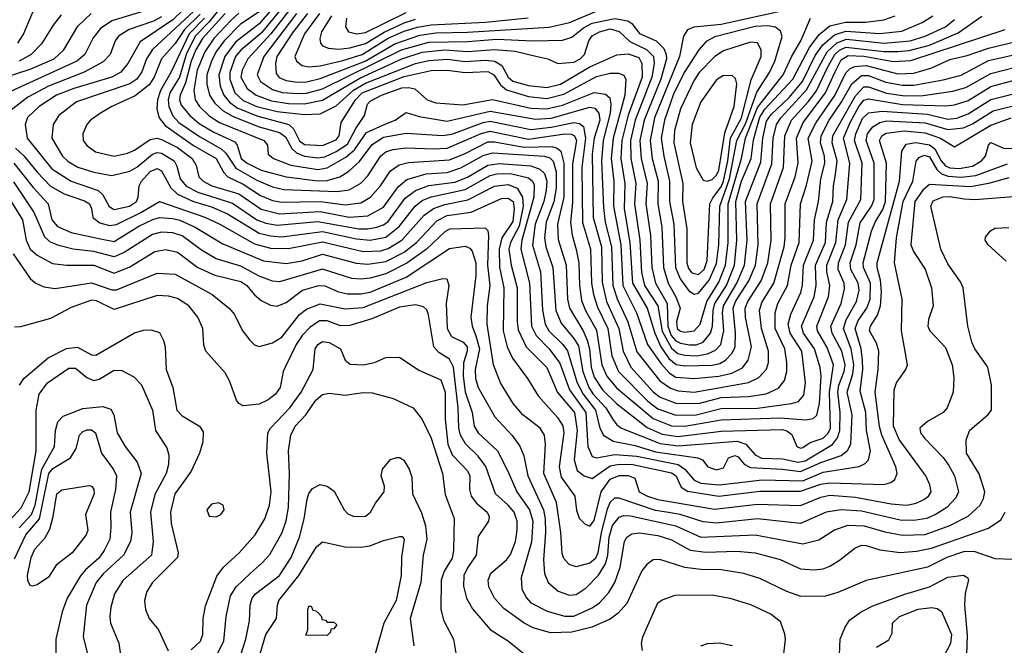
# Model space of a CAD drawing. Extents: x 997026 to 1115308, y 536381 to 619039.
# Tile 200 of 256: x 1036028 to 1040375, y 557927 to 560688. Entities that reach past the tile are written whole.
import ezdxf

# ---------------------------------------------------------------- set-up
doc = ezdxf.new("R2010")
doc.units = 0

msp = doc.modelspace()

# ---------------------------------------------------------------- linework, layer by layer
at = {"layer": '0CON20XD'}
for points in [[(1036795, 560777.6), (1036705, 560687.6), (1036559.7, 560590.3), (1036505.1, 560494.9), (1036475, 560456.5), (1036435, 560434.2), (1036267.1, 560385), (1036190.3, 560355), (1036115, 560305.2), (1036063.4, 560256.6), (1036052.7, 560225), (1036061.1, 560165), (1036170.1, 560030.1), (1036255, 559975.2), (1036374.6, 559934.6), (1036394.7, 559914.7), (1036423, 559863), (1036445, 559849.7), (1036512.9, 559865), (1036543.8, 559885), (1036552, 559905), (1036556.5, 559955), (1036566.7, 559975), (1036605, 560018.7), (1036635, 560031.7), (1036655, 560021.7), (1036695.5, 559945.5), (1036725, 559918.5), (1036795, 559885.4), (1036875, 559861.5), (1036945, 559831.6), (1037085, 559746.4), (1037135, 559733.8), (1037185, 559730.1), (1037365, 559753.4), (1037515, 559721.2), (1037575, 559714.6), (1037645, 559728.3), (1037704.1, 559775), (1037774.1, 559865), (1037805, 559890.2), (1037845, 559906.9), (1037995, 559938.2), (1038105, 560000.1), (1038135, 560007.3), (1038195, 560009.3), (1038275, 559990.7), (1038292.5, 559975), (1038299.4, 559959.4), (1038298.2, 559905), (1038244.8, 559714.8), (1038240, 559675), (1038278.2, 559525), (1038287.7, 559335), (1038307.8, 559295), (1038365, 559235.2), (1038413, 559173), (1038454.9, 559055), (1038527.2, 558955), (1038536.5, 558805), (1038555, 558760.6), (1038575, 558755.2), (1038655, 558769.6), (1038752, 558762), (1038934.8, 558724.8), (1038964.8, 558705), (1039005, 558656.1), (1039035, 558643.2), (1039115, 558635.9)], [(1037195, 560798.2), (1037085, 560670), (1036981, 560589), (1036933.5, 560525), (1036908, 560445), (1036913.8, 560395), (1036929.4, 560355), (1036954, 560324), (1036989, 560299), (1037075, 560263.2), (1037216, 560226), (1037237, 560207), (1037263.5, 560153.5), (1037285, 560137.6), (1037365, 560133.3), (1037425, 560157.1), (1037438.3, 560175), (1037447.4, 560235), (1037511.4, 560335), (1037540.3, 560365), (1037725, 560437.3), (1037844.3, 560464.3), (1037914.9, 560464.9), (1037995, 560454.6), (1038095, 560459.6), (1038120.7, 560445), (1038150.3, 560400.3), (1038177.8, 560377.8), (1038275, 560349.6), (1038355, 560340.6), (1038430.6, 560359.4), (1038575, 560437.2), (1038635, 560452.5), (1038671.7, 560451.7), (1038695, 560442.9), (1038704.7, 560424.7), (1038699.2, 560355), (1038681.9, 560288.1), (1038648.1, 560165), (1038638.9, 560075), (1038651.5, 559975), (1038649.8, 559865), (1038681.6, 559695), (1038691.2, 559515), (1038750.7, 559395), (1038799.5, 559255), (1038860, 559170), (1038895, 559129.5), (1038925, 559109.9), (1039005, 559104.2)], [(1036590.4, 560729.6), (1036435, 560683.3), (1036385, 560648.8), (1036352.1, 560607.9), (1036316.3, 560535), (1036280, 560505), (1035985, 560370)], [(1036104.6, 560765.4), (1036045.2, 560625), (1036018.2, 560585)], [(1036925, 560753), (1036863.1, 560676.9), (1036803.1, 560615), (1036762.8, 560535), (1036733.5, 560435), (1036691.5, 560365), (1036684.4, 560335), (1036687.3, 560305), (1036705, 560263.8), (1036730.8, 560235), (1036821.8, 560171.8), (1036918.1, 560118.1), (1036938.5, 560098.5), (1036982.1, 560032.1), (1037075, 559979.7), (1037145, 559950.4), (1037195, 559938.7), (1037429.8, 559929.8), (1037482.7, 559937.3), (1037533.7, 559966.3), (1037565, 559998.4), (1037622.4, 560087.6), (1037645, 560104.8), (1037675, 560114.8), (1037735, 560123), (1037855, 560117.6), (1037915, 560121.1), (1038065, 560186.2), (1038105, 560195.8), (1038275, 560161.2), (1038435, 560184.4), (1038462.6, 560182.6), (1038477, 560175), (1038486.7, 560155), (1038468.8, 560051.2), (1038469, 559881), (1038459.9, 559795), (1038466.5, 559736.5), (1038484.3, 559674.3), (1038496.5, 559615), (1038499.6, 559515), (1038508.7, 559448.7), (1038525.5, 559405), (1038575, 559317.9), (1038597.8, 559165), (1038619.7, 559115), (1038662.9, 559062.9), (1038825, 558927.6), (1038905, 558895.6), (1038965, 558894.9)], [(1037206.7, 560763.3), (1037095, 560629.1), (1037005, 560553.6), (1036981.7, 560525), (1036956.7, 560455), (1036955.8, 560425), (1036978.2, 560365), (1037015, 560331.4), (1037075, 560304.5), (1037165, 560283.3), (1037285, 560269.2), (1037355, 560273.2), (1037425, 560307.4), (1037502.6, 560377.4), (1037555, 560408.1), (1037775.1, 560494.9), (1037835, 560507.7), (1037916.9, 560513.1), (1037995, 560502.8), (1038085, 560509.8), (1038125.6, 560505.6), (1038156.4, 560486.4), (1038184.3, 560435), (1038205, 560416.9), (1038275, 560397.7), (1038355, 560389), (1038415, 560403.8), (1038545, 560480), (1038665, 560533.5), (1038715, 560537), (1038761, 560521), (1038774.2, 560495), (1038775.8, 560435), (1038713.9, 560266.1), (1038686.1, 560155), (1038681.8, 560075), (1038699.9, 559965), (1038697.2, 559852.8), (1038721.9, 559705), (1038733.1, 559525), (1038797.8, 559415), (1038832, 559305), (1038858.5, 559245), (1038893.4, 559193.4), (1038926.5, 559166.5), (1038965, 559159.9)], [(1035905, 560414.8), (1036075, 560469.9), (1036180, 560515), (1036223.1, 560555), (1036285, 560658.7), (1036344.1, 560715)], [(1036655, 560701), (1036619.2, 560680.8), (1036512.1, 560645), (1036464.9, 560615.2), (1036449.4, 560595), (1036427.6, 560535), (1036397.4, 560502.6), (1036313.3, 560456.7), (1036155.1, 560394.9), (1036065, 560346.8), (1035985, 560284.2)], [(1036211.2, 560708.8), (1036175.5, 560664.5), (1036125, 560582.1), (1036079.1, 560535), (1036026, 560505)], [(1036797.5, 560725), (1036615, 560555.7), (1036588.8, 560515), (1036567.4, 560457.4), (1036545, 560425.2), (1036515, 560405.5), (1036279.1, 560325), (1036201.8, 560265), (1036176.2, 560225), (1036170, 560165), (1036216.9, 560085), (1036242.2, 560062.2), (1036285, 560036.9), (1036355, 560015.2), (1036435, 560001), (1036515, 560020.2), (1036545, 560037), (1036614.9, 560095.1), (1036635, 560101.2), (1036655, 560098.7), (1036710.7, 560065), (1036722.3, 560042.3), (1036736.3, 559985), (1036762.9, 559952.9), (1036815, 559926.5), (1036968.2, 559878.2), (1037075.3, 559805), (1037115, 559789.6), (1037165, 559780.6), (1037345, 559797.1), (1037525, 559765.1), (1037565, 559764.6), (1037605, 559772.6), (1037635, 559782.7), (1037655, 559797.3), (1037730.1, 559899.9), (1037775.3, 559934.7), (1037835, 559955.9), (1037948.5, 559971.5), (1038005, 559993.2), (1038095, 560045.9), (1038146.3, 560053.7), (1038285, 560043.1), (1038325, 560028.9), (1038345, 560009.7), (1038355.6, 559975), (1038352.9, 559935), (1038341.5, 559885), (1038304.2, 559785), (1038292.6, 559692.6), (1038326.9, 559575), (1038335.9, 559405.9), (1038348.1, 559345), (1038364.5, 559314.5), (1038426.7, 559255), (1038447.3, 559227.3), (1038489.2, 559085), (1038515.8, 559035), (1038570.9, 558965), (1038588.9, 558885), (1038604.9, 558854.9), (1038648.2, 558828.2), (1038745, 558808.6), (1038835, 558780.3), (1039022, 558755), (1039042, 558745), (1039066.7, 558715), (1039105, 558701.5), (1039135, 558710), (1039157.5, 558755), (1039184.7, 558765.3), (1039199.6, 558759.6), (1039225.9, 558725.9), (1039255, 558711.5), (1039395, 558704.2), (1039475, 558693.6)], [(1036825, 560712.2), (1036756.3, 560645), (1036715, 560583.2), (1036655, 560515.8), (1036621.4, 560435), (1036599.7, 560400.3), (1036538.1, 560351.9), (1036434.5, 560305), (1036384.5, 560275), (1036341.5, 560245), (1036324.5, 560225), (1036307.7, 560185), (1036308.2, 560155), (1036325, 560132.9), (1036362.9, 560105), (1036445, 560085.3), (1036505, 560098.3), (1036535, 560112.7), (1036605, 560160), (1036634.4, 560165.6), (1036655, 560159.1), (1036725, 560124), (1036790.2, 560075), (1036807.7, 560045), (1036819.4, 559995), (1036838, 559975), (1036877.1, 559955), (1036995, 559920.1), (1037095, 559852), (1037175, 559831.5), (1037355, 559841.1), (1037483.1, 559816.9), (1037565, 559821.7), (1037635, 559861.1), (1037699.4, 559950.6), (1037736.9, 559983.1), (1037822.8, 560007.2), (1037915, 560013), (1037975.7, 560034.3), (1038075, 560088.9), (1038115, 560100.4), (1038345, 560085.6), (1038368, 560078), (1038383.1, 560063.1), (1038396.3, 560016.3), (1038396.8, 559945), (1038385.7, 559884.3), (1038352.1, 559795), (1038345.1, 559725.1), (1038351.4, 559685), (1038382.5, 559595), (1038394.4, 559404.4), (1038418.5, 559348.5), (1038475, 559281), (1038495, 559248.1), (1038514.5, 559135), (1038540.8, 559065), (1038560.6, 559035), (1038616.5, 558975), (1038645.9, 558925.9), (1038665, 558899.7), (1038685.1, 558885.1), (1038855, 558817.5), (1038935, 558807.7), (1039195, 558828.7), (1039233.3, 558815), (1039275, 558767.5), (1039302.9, 558752.9), (1039395, 558749.4), (1039465, 558735.5)], [(1036844.6, 560695.4), (1036775.8, 560625), (1036695, 560454.7), (1036649.9, 560375), (1036636.6, 560335), (1036633.9, 560293.9), (1036644.3, 560255), (1036671.1, 560221.1), (1036795, 560132.6), (1036895, 560075.6), (1036927.7, 560015), (1036946.9, 559995), (1037015, 559962.5), (1037091.9, 559911.9), (1037145, 559889.6), (1037185, 559882.2), (1037266.5, 559883.5), (1037355.9, 559885.9), (1037465, 559870.5), (1037535, 559880.3), (1037577.3, 559905), (1037621.3, 559955), (1037665, 560020.7), (1037702.9, 560047.1), (1037745, 560058.2), (1037925, 560069.7), (1037995, 560097.3), (1038095, 560148.4), (1038125, 560149.2), (1038255.7, 560125.7), (1038378.1, 560128.1), (1038401.4, 560121.4), (1038417.3, 560107.3), (1038430.6, 560055), (1038429.9, 559905), (1038402.6, 559785), (1038405, 559718), (1038440.3, 559605), (1038446.4, 559455), (1038454.8, 559415), (1038515.5, 559315.5), (1038533.6, 559273.6), (1038543.8, 559235), (1038550.5, 559155), (1038565, 559110), (1038601.4, 559055), (1038665, 558992.5), (1038798.2, 558888.2), (1038865, 558859), (1038935, 558848.4), (1039125, 558872.2), (1039395, 558879.4), (1039415, 558874.1), (1039437.2, 558857.2), (1039459.4, 558805), (1039475, 558797.9)], [(1036935, 560714.6), (1036836, 560605), (1036805.3, 560555), (1036785.6, 560505), (1036760.8, 560409.2), (1036736.9, 560355), (1036734.2, 560335), (1036741.2, 560311.2), (1036779.2, 560265), (1036820.4, 560230.4), (1036885, 560191.8), (1036978.4, 560148.4), (1036988.1, 560135), (1037006.5, 560075), (1037031.9, 560055), (1037095, 560023.8), (1037205, 559993.8), (1037345, 559976.6), (1037385, 559978.7), (1037441.2, 559995), (1037480.8, 560019.2), (1037527.7, 560062.3), (1037585, 560137.6), (1037635, 560169.6), (1037735, 560186.8), (1037895, 560176.4), (1037936.6, 560183.4), (1038074.7, 560235), (1038105, 560240.4), (1038284.1, 560204.1), (1038375, 560213.9), (1038475, 560234.1), (1038499.9, 560229.9), (1038516.7, 560216.7), (1038525.5, 560165.5), (1038509.6, 560035), (1038512.6, 559792.6), (1038548.7, 559675), (1038552.3, 559525), (1038560.8, 559475), (1038578.8, 559418.8), (1038624.1, 559325), (1038642.5, 559205), (1038671.2, 559135), (1038801.6, 559005), (1038845, 558970.9), (1038925, 558942.6)], [(1036995, 560716.1), (1036960, 560685), (1036885.6, 560605), (1036845, 560546.8), (1036811.6, 560465), (1036797, 560377), (1036802.8, 560335), (1036822, 560305), (1036865, 560263.4), (1036909.7, 560235), (1037106.5, 560155), (1037122.5, 560135), (1037125.6, 560095), (1037148.1, 560075), (1037225.9, 560045.9), (1037345, 560026.7), (1037386.1, 560033.9), (1037468.1, 560081.9), (1037505.7, 560114.3), (1037559.8, 560190.2), (1037645, 560229), (1037685.5, 560245), (1037735, 560278.6), (1037791.5, 560261.5), (1037915, 560239.8), (1038105.1, 560284.9), (1038305, 560248.8), (1038375, 560253.9), (1038545, 560301.3), (1038567.7, 560297.7), (1038584.6, 560275), (1038589.5, 560245), (1038564.1, 560165), (1038555.5, 560095), (1038560.4, 559815), (1038596.7, 559685), (1038600.2, 559530.2), (1038619.1, 559445), (1038672.9, 559325), (1038691.8, 559225), (1038725.9, 559155), (1038825.1, 559045.1), (1038855, 559022.8), (1038925, 558995.7), (1039025, 558994.9)], [(1037085, 560722), (1037002.4, 560667.6), (1036930.7, 560595), (1036894.9, 560545), (1036874.9, 560505), (1036854.9, 560445), (1036854, 560404), (1036865.9, 560355), (1036889.3, 560319.3), (1036926, 560286), (1036971.3, 560261.3), (1037085, 560215.6), (1037175, 560190.8), (1037201.3, 560171.3), (1037230, 560120), (1037250.2, 560100.2), (1037285, 560085.4), (1037345, 560077.8), (1037375, 560083.3), (1037425, 560105.8), (1037475, 560138.6), (1037511.5, 560208.5), (1037550, 560265), (1037564.3, 560315), (1037575, 560328.4), (1037625.3, 560355), (1037715, 560386.6), (1037745, 560389.1), (1037773.3, 560383.3), (1037827.1, 560335), (1037865, 560320.7), (1037985, 560312.2), (1038115, 560335.5), (1038285, 560298.1), (1038354.4, 560294.4), (1038425, 560311.2), (1038565, 560367.2), (1038615, 560360), (1038633.2, 560343.2), (1038638.4, 560315), (1038635.1, 560275.1), (1038604.5, 560155), (1038596.6, 560065), (1038605, 559858.8), (1038612.4, 559795), (1038640.6, 559685), (1038646.9, 559515), (1038665.6, 559455.6), (1038712.3, 559355), (1038752.9, 559222.9), (1038853.6, 559095), (1038901.3, 559061.3), (1038935, 559049.7), (1039005, 559044.6)], [(1037215, 560725.4), (1037136.4, 560625), (1037035.9, 560515), (1037010.5, 560465), (1037005, 560434.4), (1037033.1, 560385), (1037072.1, 560355), (1037140, 560330), (1037215, 560317.9), (1037285, 560316.9), (1037365, 560333.3), (1037529.9, 560430.1), (1037715, 560515.5), (1037805, 560544.3), (1037905, 560554.9), (1038005, 560547.7), (1038125, 560556.7), (1038215, 560548.6), (1038306.8, 560526.8), (1038360, 560515), (1038404.5, 560494.5), (1038475, 560500.3), (1038502.6, 560515), (1038521.7, 560535), (1038540.4, 560595), (1038555, 560616), (1038587.1, 560635), (1038635, 560647.9), (1038675, 560636.4), (1038721.1, 560591.1), (1038795.8, 560555.8), (1038826.7, 560525), (1038829.5, 560495), (1038819.2, 560435), (1038745.3, 560245), (1038725.1, 560155), (1038726, 560075), (1038748.3, 559965), (1038742, 559875), (1038765.4, 559715), (1038772.8, 559572.8), (1038786.4, 559515), (1038844.9, 559425), (1038864.2, 559314.2), (1038905, 559238.3), (1038934.2, 559215), (1038965, 559207.4), (1039015.3, 559205.3)], [(1037250.8, 560715), (1037106.8, 560525), (1037076, 560445), (1037091.4, 560415), (1037145, 560380.2), (1037186.7, 560366.7), (1037255, 560362), (1037295, 560364.4), (1037365, 560382.7), (1037713.9, 560555), (1037835, 560588.8), (1038005, 560591.4), (1038135, 560601.6), (1038295, 560594), (1038425, 560597.3), (1038465, 560610.8), (1038517.4, 560652.6), (1038555, 560672.6), (1038655, 560692.6), (1038713, 560683), (1038730.5, 560670.5), (1038765, 560626.9), (1038837.3, 560595), (1038871.4, 560561.4), (1038882.5, 560535), (1038883.3, 560515), (1038857.9, 560425), (1038785.7, 560245), (1038766.2, 560155), (1038771.5, 560075), (1038797.9, 559965), (1038792.1, 559875), (1038813.6, 559735), (1038818.9, 559595), (1038835.1, 559525), (1038886.5, 559435), (1038889.6, 559335), (1038903.9, 559295), (1038925, 559271.5), (1038945, 559260.9), (1038985, 559252.5)], [(1037299.3, 560715), (1037235.7, 560635), (1037164.2, 560525), (1037158, 560495), (1037160.3, 560450.3), (1037173.4, 560433.4), (1037205, 560419), (1037255, 560412.1)], [(1037352, 560715), (1037286.2, 560625), (1037243.3, 560525), (1037249.7, 560505), (1037275.5, 560485.5), (1037305, 560480.4)], [(1037255, 560412.1), (1037295, 560414.1), (1037355, 560427.9), (1037554, 560505), (1037685, 560582.1), (1037795, 560619.6), (1037865, 560629.7), (1038005, 560632.7), (1038365, 560655.4), (1038455, 560675.4), (1038575, 560725.4)], [(1037305, 560480.4), (1037355, 560483.7), (1037455, 560507.2), (1037540.2, 560535), (1037655, 560606.2), (1037725, 560637.3), (1037785, 560654.7), (1037845, 560665.3), (1038085, 560676.8), (1038273.4, 560696.6)], [(1037404.2, 560705), (1037360, 560635), (1037352.6, 560605), (1037356, 560585), (1037365, 560572.3), (1037392.2, 560562.2), (1037435, 560558.4)], [(1037435, 560558.4), (1037485, 560564.1), (1037555, 560582.4), (1037636.8, 560633.2), (1037725, 560674), (1037775, 560689.7)], [(1037471, 560695), (1037467, 560657), (1037480.5, 560635), (1037515, 560625.6)], [(1037515, 560625.6), (1037555, 560631.9), (1037735, 560719.4)], [(1039385, 560724.6), (1039125, 560666.8), (1039004.8, 560655.2), (1038976.3, 560643.7), (1038958, 560615), (1038940.6, 560525), (1038829.9, 560255), (1038811.2, 560155), (1038819.8, 560075), (1038846.2, 559975), (1038844.6, 559875), (1038862.8, 559772.8), (1038870, 559595), (1038891, 559525), (1038925.4, 559464.6), (1038943.3, 559415), (1038927, 559355), (1038931.1, 559325), (1038945, 559313.2), (1038965, 559308.5)], [(1038965, 559308.5), (1039005, 559314.5), (1039032.7, 559345), (1039062.1, 559445), (1039115, 559529.6), (1039143.9, 559605), (1039155.5, 559705), (1039156.1, 559875), (1039214.4, 560075), (1039231.6, 560165), (1039285, 560301.2), (1039399, 560445), (1039435.6, 560524.4), (1039476.9, 560595), (1039518.7, 560695)], [(1038965, 559159.9), (1039085, 559164.1), (1039119.5, 559170.5), (1039144.7, 559185), (1039173.4, 559216.6), (1039187, 559245), (1039187.8, 559305), (1039177.7, 559415), (1039187.7, 559445), (1039247.7, 559535), (1039277.1, 559605), (1039288.3, 559695), (1039284.3, 559875), (1039348.8, 560051.2), (1039354.9, 560164.9), (1039369.6, 560225), (1039387.6, 560255), (1039502.2, 560377.8), (1039593.4, 560546.6), (1039635, 560585.9), (1039678.6, 560601.4), (1039845, 560584.5), (1039959.1, 560595), (1040025.3, 560615), (1040115, 560657), (1040155, 560688.7)], [(1038985, 559252.5), (1039015, 559253.4), (1039045.8, 559265), (1039077.7, 559305), (1039087, 559335), (1039090, 559405), (1039097.5, 559435), (1039148.6, 559515), (1039184.1, 559605), (1039194.5, 559715), (1039190.2, 559885), (1039214.7, 559975), (1039257.4, 560075), (1039267.1, 560157.1), (1039295, 560257.6), (1039317.1, 560292.9), (1039440.9, 560425), (1039515.4, 560564.6), (1039557.2, 560622.8), (1039605, 560660.7), (1039673.5, 560676.5), (1039762.5, 560677.5), (1039842.5, 560687.5), (1039892.5, 560705)], [(1039005, 559104.2), (1039115, 559115.4), (1039172.1, 559127.9), (1039219, 559151), (1039244.2, 559185), (1039258.5, 559245), (1039231.9, 559375), (1039231.4, 559415), (1039243, 559445), (1039301.9, 559535), (1039330.8, 559615), (1039345.1, 559715), (1039343, 559875), (1039399.6, 560035), (1039405.9, 560175), (1039435.1, 560245), (1039508.9, 560325), (1039545.5, 560374.5), (1039595, 560477.1), (1039626.2, 560535), (1039646.7, 560553.3), (1039675, 560566), (1039845, 560547.9), (1039905, 560547.3), (1039955, 560552.6), (1040045, 560575.1), (1040170.4, 560629.6), (1040276, 560704)], [(1039015.3, 559205.3), (1039065, 559213.8), (1039100.6, 559229.4), (1039123, 559255), (1039136.9, 559315), (1039131.2, 559395), (1039134.9, 559425), (1039193.9, 559525), (1039228.2, 559605), (1039239.4, 559715), (1039232.9, 559885), (1039300.4, 560059.6), (1039309, 560165), (1039325, 560239.8), (1039345, 560269.3), (1039425, 560345.1), (1039483.3, 560415), (1039540, 560530), (1039573.2, 560576.8), (1039625, 560621.3), (1039675, 560637.7), (1039825, 560627), (1039922.8, 560637.2), (1040011.5, 560675), (1040059.1, 560705)], [(1039005, 559477.3), (1039025, 559481.1), (1039072.1, 559537.9), (1039105, 559612.1), (1039115.1, 559695), (1039119.6, 559865), (1039161.9, 559985), (1039193.4, 560155), (1039231.7, 560228.3), (1039282.4, 560367.6), (1039338.6, 560455), (1039362.3, 560505), (1039393.7, 560613.7), (1039387.3, 560637.3), (1039364.8, 560654.8), (1039331, 560661), (1039275, 560658.1), (1039097.4, 560612.6), (1039058.7, 560591.3), (1039026.6, 560555), (1038961, 560455), (1038915, 560359.2), (1038874.4, 560245), (1038860.7, 560165), (1038871.1, 560085), (1038897.5, 559975), (1038897.2, 559885), (1038915.9, 559785), (1038923, 559595), (1038944, 559544), (1038982, 559492), (1039005, 559477.3)], [(1039005, 559044.6), (1039245, 559086.6), (1039291.7, 559108.3), (1039325, 559145.6), (1039333.9, 559175), (1039334.4, 559225), (1039302.7, 559325), (1039293.8, 559405), (1039305, 559440.7), (1039357.6, 559525), (1039402.7, 559685), (1039408.1, 559725), (1039407.8, 559875), (1039451.6, 559995), (1039465.5, 560055), (1039457, 560165), (1039487.1, 560235), (1039585.6, 560365), (1039626.2, 560455), (1039655, 560510.9), (1039685, 560529.9), (1039755, 560526.3), (1039885, 560503.6), (1039962.7, 560507.3), (1040378.1, 560645)], [(1039025, 558994.9), (1039125, 559020.6), (1039245, 559025.1), (1039322.9, 559037.1), (1039377.8, 559062.2), (1039404.8, 559095.2), (1039414.8, 559135.2), (1039415.2, 559175), (1039405.5, 559235), (1039363.3, 559325), (1039363.4, 559395), (1039375.6, 559435), (1039417.2, 559515), (1039434.3, 559605), (1039469.2, 559705), (1039475.2, 559875), (1039501.9, 559958.1), (1039525.9, 560064.1), (1039509.6, 560165), (1039543.8, 560235), (1039626.1, 560353.9), (1039675, 560454), (1039695, 560472.5), (1039715, 560481), (1039765, 560485.5), (1039905, 560449.1), (1039975, 560452.6), (1040054.2, 560475.8), (1040135, 560511.7), (1040210.7, 560529.3), (1040305, 560562.8), (1040475, 560603.5)], [(1039025, 559564), (1039049.4, 559585), (1039063.4, 559625), (1039075.6, 559875), (1039087.9, 559902.1), (1039125, 559950.3), (1039134.9, 559975.1), (1039154.3, 560065), (1039166.8, 560165), (1039214.4, 560255), (1039257.3, 560422.7), (1039301.1, 560525), (1039301.2, 560555), (1039285.7, 560585.7), (1039255, 560589.3), (1039135, 560550.2), (1039096.3, 560525), (1039027.6, 560455), (1039005, 560420.7), (1038944.7, 560295.3), (1038918.6, 560198.6), (1038916.4, 560145), (1038955.8, 559965), (1038954.8, 559885), (1038973.7, 559765), (1038972.8, 559615), (1038980.5, 559590.5), (1038995, 559571.3), (1039025, 559564)], [(1038925, 558942.6), (1039015, 558944.9), (1039125, 558971.6), (1039285, 558974.4), (1039435.6, 558994.4), (1039466.4, 559003.6), (1039489.5, 559030.5), (1039497, 559085), (1039480.5, 559225), (1039429.4, 559305), (1039421, 559345), (1039431.7, 559388.3), (1039476.2, 559483.8), (1039484, 559516), (1039488.6, 559605), (1039532.7, 559715), (1039537, 559805), (1039554.8, 559885), (1039565.4, 559985), (1039582.2, 560055), (1039580.8, 560085), (1039562.9, 560145), (1039565.9, 560175), (1039602.1, 560245), (1039655, 560322.1), (1039701, 560405), (1039745, 560441.5), (1039775, 560442.4), (1039851.7, 560411.7), (1039925, 560398.4), (1039975, 560399.5), (1040105, 560422.1), (1040185, 560443.8), (1040305, 560507.3), (1040475, 560546.2)], [(1038965, 558894.9), (1039125, 558921.9), (1039385, 558931.6), (1039498.1, 558921.9), (1039531.7, 558928.3), (1039547.8, 558942.2), (1039559.4, 558995), (1039566.2, 559115), (1039562.6, 559152.6), (1039537.2, 559235), (1039488.4, 559305), (1039479.2, 559335), (1039534.9, 559465.1), (1039543.7, 559515), (1039541, 559605), (1039585.2, 559705.2), (1039590.4, 559795), (1039618.3, 559885), (1039620.4, 559955), (1039629, 560005), (1039636.8, 560065), (1039615.6, 560145), (1039618.1, 560175), (1039717.8, 560352.2), (1039755, 560391.5), (1039775, 560392.2), (1039855, 560364.2), (1039935, 560351.8), (1040016.1, 560353.9), (1040147.8, 560372.2), (1040205, 560388.2), (1040315, 560451), (1040475, 560491.2)], [(1039065, 559975.4), (1039085, 559982.9), (1039105, 560002), (1039115, 560023.8), (1039141, 560189), (1039183, 560305), (1039193.8, 560405), (1039188.3, 560428.3), (1039175, 560439.5), (1039135, 560441.5), (1039105, 560422.7), (1039035.3, 560325), (1038996.6, 560225), (1038987.8, 560145), (1039014.5, 560034.5), (1039045, 559980), (1039065, 559975.4)], [(1039475, 558797.9), (1039485, 558800.4), (1039518, 558822), (1039575, 558841.5), (1039597.2, 558862.8), (1039607.2, 558885), (1039603.6, 559045), (1039620.7, 559165), (1039592.1, 559242.1), (1039550, 559315), (1039547.2, 559335), (1039599.2, 559465), (1039604.8, 559515), (1039591.8, 559575), (1039591.6, 559605), (1039631.7, 559705), (1039640.7, 559805), (1039679.5, 559895), (1039692.6, 560055), (1039665.4, 560165), (1039694.2, 560235), (1039733.2, 560305), (1039755, 560332.3), (1039775, 560338.3), (1039925, 560313.5), (1040115, 560308), (1040155, 560312.6), (1040215, 560331.5), (1040315, 560393.1), (1040485, 560439.1)], [(1039465, 558735.5), (1039495, 558740.8), (1039616.5, 558813.5), (1039637.8, 558842.2), (1039649, 558875), (1039650.5, 558955), (1039639.4, 559045), (1039644.6, 559075.4), (1039667.7, 559135), (1039671.6, 559165), (1039656.9, 559225), (1039614.9, 559305), (1039609.6, 559335), (1039655.2, 559435), (1039669.5, 559500.5), (1039667.4, 559525), (1039641.7, 559585), (1039642.4, 559615), (1039674.4, 559695), (1039686.4, 559795), (1039742, 559895), (1039747.2, 560055), (1039714.1, 560155), (1039719.4, 560185), (1039748.1, 560251.9), (1039775, 560277.4), (1039835, 560284.5), (1040035, 560271.7), (1040125, 560249.2), (1040165, 560253.8), (1040215, 560271.9), (1040315, 560336.2), (1040485, 560378.5)], [(1039475, 558693.6), (1039565, 558734.2), (1039654.6, 558765.4), (1039683, 558787), (1039696.6, 558815), (1039702.9, 558945), (1039680.7, 559045), (1039706.3, 559125), (1039711, 559165), (1039699.3, 559235), (1039665.4, 559325), (1039677, 559363), (1039722.7, 559445), (1039733.6, 559495), (1039730.3, 559525), (1039697.1, 559585), (1039694.3, 559615), (1039721.1, 559695), (1039738.6, 559791.4), (1039789.1, 559865), (1039800.6, 559895), (1039800.5, 560055), (1039764.3, 560155), (1039770.8, 560185), (1039794.3, 560215), (1039825, 560234.2), (1039855, 560241.5), (1040025, 560232.6), (1040125, 560203.6), (1040195, 560210.2), (1040235, 560227.8), (1040325, 560285.9), (1040523.9, 560336.1)], [(1039115, 558635.9), (1039195, 558644.6), (1039305, 558657.1), (1039485, 558652.5), (1039575, 558691.5), (1039734, 558716), (1039761, 558729), (1039775.9, 558745), (1039783.9, 558785), (1039766.7, 558875), (1039763.5, 558955), (1039738.2, 559048.2), (1039750.3, 559145), (1039749.5, 559185), (1039742.6, 559235), (1039716.7, 559325), (1039729.9, 559360.1), (1039768, 559415), (1039782, 559455), (1039784.2, 559525), (1039753.3, 559595), (1039751.2, 559615), (1039788.4, 559755), (1039805, 559794), (1039839, 559851), (1039850.8, 559885), (1039855.4, 560055), (1039823.9, 560155), (1039833.7, 560175), (1039853.1, 560186.9), (1039932.1, 560197.9), (1040025, 560188.8), (1040092.9, 560165), (1040155, 560127.5), (1040315, 560223), (1040405, 560255.5)], [(1039115, 558584.9), (1039295, 558607.9), (1039475, 558606.8), (1039565, 558637.9), (1039605, 558644.9), (1039843.3, 558636.7), (1039874.2, 558645.8), (1039891.1, 558658.9), (1039901.3, 558685), (1039895.3, 558715), (1039834.2, 558854.2), (1039823.1, 558893.1), (1039805.2, 559045), (1039818.5, 559145), (1039820.8, 559225), (1039810.8, 559260.8), (1039780.3, 559315), (1039784.7, 559335), (1039815.4, 559384.6), (1039827.6, 559425), (1039832.3, 559485), (1039827.9, 559537.9), (1039813.1, 559595), (1039813.5, 559615), (1039911.7, 559975), (1039922.5, 560107.5), (1039941.5, 560138.5), (1039984.2, 560145.8), (1040045, 560135.4), (1040067.6, 560117.6), (1040096.4, 560065), (1040115, 560043.5), (1040135, 560034.9), (1040175, 560031.9), (1040235, 560041.5), (1040274.3, 560065), (1040291.2, 560085), (1040305, 560133.8), (1040315, 560145.4), (1040371.6, 560121.6), (1040415, 560119.6)], [(1036002.5, 560055), (1036087.3, 559947.3), (1036154.3, 559875), (1036170.7, 559805), (1036195.4, 559775), (1036255, 559749.6), (1036385, 559720.5), (1036445, 559709.3), (1036555, 559777.1), (1036616.8, 559806.8), (1036645, 559814.5), (1036705, 559810.9), (1036735, 559803.6), (1036803, 559773), (1036925, 559698.3), (1037105, 559623.8), (1037205, 559611.4), (1037275, 559623.5), (1037365, 559652.6), (1037513.8, 559613.8), (1037565, 559609.1), (1037645, 559620.3), (1037725, 559662.4), (1037780.4, 559705), (1037869.5, 559800.5), (1037915.5, 559824.5), (1038021.2, 559838.8), (1038155, 559898.7), (1038185, 559900.2), (1038206.2, 559885), (1038210.8, 559855), (1038205, 559796.8), (1038157.3, 559725), (1038145.5, 559675), (1038146.1, 559596.1), (1038165.7, 559505), (1038162.7, 559315), (1038179.6, 559245), (1038204.3, 559194.3), (1038270, 559105), (1038317.6, 559027.6), (1038403.1, 558933.1), (1038425.7, 558895.7), (1038430.2, 558865), (1038410, 558715), (1038418.6, 558668.6), (1038479.3, 558585), (1038486.4, 558523.6), (1038498.3, 558488.3), (1038523.1, 558463.1), (1038545, 558453.1), (1038565, 558477.5), (1038594.9, 558605.1), (1038635, 558660.4), (1038675, 558676.5), (1038715, 558676), (1038743.1, 558665), (1038763.3, 558605), (1038800.4, 558585), (1038845, 558571.4), (1039095, 558527.9), (1039285, 558550.3), (1039475, 558543.8), (1039565, 558581.7), (1039605, 558589.2), (1039718.4, 558581.6), (1039875, 558551.5), (1039945, 558545.9), (1039985, 558554.4), (1040019.1, 558570.9), (1040039.6, 558585), (1040052, 558605), (1040046.1, 558636.1), (1040028.8, 558675), (1039910.7, 558835), (1039886.2, 558895), (1039888.1, 559055), (1039898.4, 559085), (1039940.4, 559145), (1039947.9, 559165), (1039920.3, 559315), (1039924, 559455), (1039890.4, 559615), (1039898.5, 559725), (1039927.9, 559885), (1039970.8, 559975), (1039986.3, 560063.7), (1039999.5, 560080.5), (1040020.3, 560089.7), (1040045, 560082.4), (1040077.3, 560027.3), (1040098.2, 560008.2), (1040127.6, 559997.6), (1040185, 559993.5), (1040249.4, 560000.6), (1040388.6, 560051.4)], [(1036010.5, 560120.5), (1036047.2, 560087.2), (1036105.3, 560015.3), (1036165, 559953.7), (1036225, 559919.5), (1036315, 559888.3), (1036336.2, 559875), (1036346, 559855), (1036351.8, 559815), (1036381.8, 559791.8), (1036425, 559779.6), (1036455, 559784.1), (1036563.1, 559836.9), (1036645, 559886.1), (1036846.3, 559816.3), (1036911.3, 559785), (1037065, 559698.7), (1037135, 559680), (1037215, 559678.4), (1037365, 559707.8), (1037545, 559664.6), (1037622.4, 559667.6), (1037655, 559677.8), (1037715.6, 559715), (1037813.3, 559825), (1037855.3, 559854.7), (1037905, 559872.9), (1038006.8, 559893.2), (1038125, 559952.7), (1038185, 559960.3), (1038225.1, 559945.1), (1038248.5, 559905), (1038250.2, 559865), (1038232.6, 559777.4), (1038194.9, 559705), (1038187.9, 559675), (1038197.4, 559605), (1038223.7, 559505), (1038224, 559355), (1038229.2, 559319.2), (1038263.5, 559245), (1038355, 559153.3), (1038402.3, 559042.3), (1038477.8, 558955), (1038488.6, 558875), (1038475.9, 558745.9), (1038489, 558699), (1038520.5, 558675), (1038555, 558663.8), (1038635, 558718.8), (1038675, 558726.6), (1038735, 558725.5), (1038905, 558688.5), (1038926, 558675), (1038935.1, 558655.1), (1038948, 558625), (1038976.8, 558606.8), (1039115, 558584.9)], [(1037086, 559556), (1037005, 559599.8), (1036895, 559632.4), (1036830.8, 559670.8), (1036745, 559733.8), (1036705, 559748.1), (1036655, 559749.8), (1036615, 559740.5), (1036489.6, 559660.4), (1036445, 559641.7), (1036355, 559665.7), (1036265, 559675.9), (1036200.8, 559690.8), (1036165, 559705.7), (1036138.9, 559728.9), (1036090.6, 559840.6), (1036002.9, 559972.9)], [(1040395, 559990), (1040305, 559964.6), (1040225, 559950.3), (1040045, 559960), (1040015, 559936), (1039979.4, 559885), (1039961.9, 559695), (1039973.3, 559665), (1040025, 559587.1), (1040054.1, 559505), (1040060.8, 559425), (1040040.8, 559365), (1040037.9, 559335), (1040045.6, 559315), (1040115, 559240.8), (1040143.9, 559165), (1040151.4, 559108.6), (1040148.8, 559045), (1040123.1, 558975), (1040105, 558954.3), (1040035.8, 558915), (1040001.4, 558885), (1040004.4, 558865), (1040021.8, 558841.8), (1040105, 558755.5), (1040130.3, 558720.3), (1040154.7, 558675), (1040172.4, 558605), (1040161.4, 558578.6), (1040120.4, 558535), (1040074.6, 558505.4), (1040032.5, 558487.5), (1039975, 558478.2), (1039915, 558479), (1039745, 558518.8), (1039654.2, 558525.8), (1039588.1, 558515), (1039475, 558464.8), (1039285, 558485.8), (1039105, 558465.5), (1039045, 558472.1), (1038944.5, 558505), (1038883.8, 558515), (1038835, 558522.6), (1038675, 558576.3), (1038653.9, 558576.1), (1038635, 558559.4), (1038621.7, 558528.3), (1038595.1, 558425), (1038580.6, 558335), (1038570.2, 558309.8), (1038545, 558290), (1038485, 558273.4), (1038454.4, 558284.4), (1038430.8, 558310.8), (1038423, 558333), (1038417.6, 558425), (1038397.5, 558557.5), (1038341.7, 558685), (1038349.8, 558815), (1038345.2, 558855.2), (1038325.4, 558885), (1038249.6, 558945), (1038206.8, 558995), (1038150.7, 559085), (1038119.5, 559165), (1038092.1, 559345), (1038093.4, 559425), (1038105.2, 559515), (1038094.9, 559605), (1038100, 559735), (1038095.8, 559755.8), (1038085, 559768.5), (1037925, 559764), (1037905, 559752.2), (1037824.7, 559675.3), (1037736.9, 559613.1), (1037645, 559566), (1037575, 559547.7), (1037535, 559542.8), (1037495, 559546), (1037365, 559586.5), (1037175, 559531.3), (1037145, 559534.3), (1037086, 559556)], [(1035954.1, 559944.1), (1036041.3, 559805), (1036057, 559715), (1036074.8, 559675), (1036105, 559648.6), (1036172.8, 559612.8), (1036235, 559604.4), (1036355, 559604.1), (1036445, 559569.4), (1036515, 559597.6), (1036625, 559664.8), (1036673.3, 559673.3), (1036725, 559661.6), (1036814.9, 559594.9), (1036889.7, 559560.3), (1037005, 559533.3), (1037031.1, 559515), (1037065, 559474), (1037095, 559448.7), (1037135, 559428.7), (1037165, 559424), (1037205, 559440.3), (1037276.3, 559493.7), (1037348.8, 559515), (1037375, 559513.3), (1037435, 559487.3), (1037475, 559478.2), (1037535, 559478), (1037575, 559486), (1037735, 559551.2), (1037925, 559678.5), (1037995, 559688.3), (1038015, 559679.2), (1038026.3, 559666.3), (1038042.3, 559615), (1038041.6, 559558.4), (1038020, 559375), (1038026.2, 559335), (1038042.5, 559292.5), (1038057.6, 559235), (1038038.6, 559145), (1038041.1, 559105), (1038052, 559065), (1038125.2, 558935.2), (1038202.9, 558852.9), (1038236.3, 558806.3), (1038253.6, 558763.6), (1038271.6, 558675), (1038340.7, 558525), (1038348.5, 558485), (1038349.7, 558425), (1038340, 558305), (1038345, 558244), (1038360.9, 558205), (1038405, 558165.9), (1038455, 558148.6), (1038485, 558151.1), (1038528.6, 558181.4), (1038583.2, 558236.8), (1038613.7, 558286.3), (1038624.2, 558325), (1038631, 558405), (1038645.4, 558455.4), (1038675, 558492.7), (1038695, 558499.4), (1038725, 558498.5), (1038924.7, 558454.7), (1039035, 558403.8), (1039275, 558414.1), (1039485, 558375.7), (1039556.6, 558393.4), (1039625, 558436.7), (1039685, 558457), (1039755.6, 558454.4), (1039847.6, 558427.6), (1039925, 558413.1), (1040025, 558416.6), (1040135, 558456.2), (1040215, 558497.3), (1040267.5, 558545), (1040283.4, 558575), (1040288.1, 558605), (1040264.4, 558684.4), (1040208.1, 558775), (1040206.6, 558833.4), (1040222.7, 558877.3), (1040302.2, 558945), (1040317.8, 558965), (1040317.9, 559075), (1040302.3, 559155), (1040245.4, 559235), (1040231.8, 559265), (1040213.1, 559335), (1040192.9, 559505), (1040181.1, 559531.1), (1040125, 559610.6), (1040094.7, 559675), (1040050, 559865), (1040061.3, 559888.7), (1040105, 559905.9), (1040135, 559907.8), (1040197.3, 559897.3), (1040245.2, 559894.8), (1040415, 559908.1)], [(1040383, 559623), (1040303.3, 559695), (1040290, 559715), (1040291.7, 559728.3), (1040314.1, 559755.9), (1040332.3, 559767.7), (1040395, 559771.4)], [(1035999.8, 559655), (1036075, 559545.4), (1036096.2, 559526.2), (1036135, 559508.7), (1036185, 559502.4), (1036345, 559526.8), (1036435, 559495.6), (1036455, 559495.6), (1036635, 559569.5), (1036715, 559564.3), (1036877.5, 559475), (1036954, 559414), (1036975, 559389.2), (1037014, 559314), (1037043.9, 559273.9), (1037065, 559252.9), (1037085, 559245.6), (1037145, 559262.5), (1037185, 559287.1), (1037263.1, 559386.9), (1037295, 559410.9), (1037355, 559433.7), (1037465, 559411.6), (1037545, 559417.5), (1037825, 559528), (1037895.8, 559545.8), (1037914.3, 559544.3), (1037922.5, 559515), (1037910.8, 559435), (1037915.6, 559325.6), (1037935, 559289.6), (1037985.4, 559265), (1038003.8, 559245), (1038004, 559225), (1037986.9, 559173.1), (1037985.7, 559115), (1037995.5, 559045.5), (1038025.6, 558955), (1038035, 558894.2), (1038052.2, 558865), (1038137.9, 558785), (1038183.1, 558695), (1038223.5, 558605), (1038278.6, 558525), (1038293.3, 558475), (1038287.4, 558382.6), (1038241.5, 558225), (1038245.4, 558175), (1038265, 558136.7), (1038284.6, 558115), (1038357.5, 558077.5), (1038435, 558055.7), (1038475, 558055.7), (1038555, 558092.2), (1038587.6, 558115), (1038629, 558161), (1038655.2, 558205), (1038678.6, 558271.4), (1038697.6, 558385), (1038708.5, 558405), (1038730.7, 558419.3), (1038765, 558424.3), (1038845, 558412.1), (1038905, 558392.9), (1038987.4, 558347.4), (1039057.8, 558337.8), (1039193.4, 558343.4), (1039275, 558336), (1039385, 558305.8), (1039475, 558264.1), (1039535, 558260), (1039575, 558265.4), (1039605, 558276.9), (1039647.7, 558302.3), (1039714.7, 558355.3), (1039745, 558368.5), (1039765, 558368), (1039825, 558349.2), (1039915, 558337.3), (1039987.9, 558342.1), (1040053.6, 558356.4), (1040305, 558444.2), (1040359, 558481), (1040379.1, 558515)], [(1040415, 558306), (1040335, 558308.5), (1040241.8, 558341.8), (1040195, 558339.3), (1040120.9, 558315), (1040035, 558271.6), (1039765, 558213.3), (1039639.9, 558160.1), (1039585, 558144), (1039477, 558143), (1039414.8, 558164.8), (1039295, 558222.4), (1039225, 558244.2), (1039125, 558261), (1039035, 558262.4), (1038965, 558270.4), (1038853.9, 558306.1), (1038825, 558304.6), (1038796.6, 558283.4), (1038775, 558255.6), (1038708.3, 558111.7), (1038670.5, 558069.5), (1038635, 558043.1), (1038553.3, 558006.7), (1038465, 557985.2), (1038372.1, 557982.1), (1038295, 558004.3), (1038254.9, 558024.9), (1038165, 558090), (1038124, 558135), (1038099.3, 558185), (1038096.6, 558215), (1038108.7, 558245), (1038177.6, 558305), (1038195, 558327.3), (1038217.4, 558385), (1038224.8, 558435), (1038224.1, 558475), (1038210.8, 558515), (1038185, 558546.2), (1038129.2, 558595), (1038086.2, 558716.2), (1038052.4, 558762.4), (1037996.4, 558816.4), (1037974.2, 558854.2), (1037966.5, 558885), (1037963.4, 558975), (1037943.5, 559155), (1037925, 559189.4), (1037878.9, 559218.9), (1037856.2, 559245), (1037833.1, 559385), (1037825, 559406.9), (1037811.6, 559421.6), (1037775, 559429.8), (1037705, 559418.7), (1037582.8, 559367.2), (1037485, 559338.1), (1037445, 559337.6), (1037385, 559359.3), (1037351.2, 559358.8), (1037309.7, 559330.3), (1037275, 559294.1), (1037249.2, 559255), (1037201.9, 559158.1), (1037191.1, 559135), (1037178.7, 559065), (1037156.9, 559035), (1037125, 559010.3), (1037085, 558990.9), (1037015, 558983.6), (1036995, 558994.4), (1036985, 559008.9), (1036954.4, 559094.4), (1036935, 559130), (1036850, 559225), (1036841.7, 559251.7), (1036836.8, 559325), (1036815.4, 559375), (1036774.6, 559425), (1036725, 559458.1), (1036685, 559468.1), (1036635, 559470.5), (1036445, 559409.2), (1036367.8, 559447.8), (1036345, 559449.8), (1036255, 559418.1), (1036165, 559370), (1036032.3, 559332.3), (1036005, 559331.2)], [(1036026.9, 559075), (1036046.8, 559105), (1036154.1, 559195.9), (1036235, 559236.6), (1036283.3, 559243.3), (1036345, 559209.2), (1036365, 559207.9), (1036535, 559305.5), (1036575, 559317.5), (1036608.7, 559318.7), (1036645, 559307.5), (1036663, 559273), (1036670.4, 559245), (1036675.4, 559145), (1036704, 559065), (1036721.5, 558965), (1036745, 558940.5), (1036822.5, 558895), (1036838.7, 558868.7), (1036837.3, 558825), (1036822.3, 558775), (1036784.7, 558695), (1036745, 558640), (1036713.4, 558595), (1036693.9, 558515), (1036697, 558465), (1036728, 558335), (1036725.3, 558315), (1036613.9, 558205), (1036589.2, 558165), (1036578.8, 558125), (1036583.8, 558085), (1036599.5, 558045), (1036641.2, 557995), (1036683.2, 557903.3)], [(1036785, 557906.8), (1036826.5, 557945), (1036836.9, 557975), (1036838.9, 558045), (1036848.8, 558101.2), (1036898.1, 558231.9), (1036927.5, 558272.5), (1036997.1, 558335), (1037067.5, 558415), (1037110.3, 558485), (1037131.4, 558545), (1037138.8, 558605), (1037119.1, 558775), (1037123.9, 558865), (1037134.8, 558885.2), (1037221.1, 558975), (1037271.2, 559045), (1037324.2, 559145), (1037332.7, 559235), (1037345, 559255.3), (1037365, 559268.1), (1037395, 559263.4), (1037444.4, 559235), (1037465.7, 559185.7), (1037487.9, 559167.9), (1037545.4, 559165.4), (1037594.7, 559175.3), (1037645, 559197.5), (1037705, 559198.6), (1037790.9, 559140.9), (1037888, 559098), (1037906.1, 559045), (1037906, 558925), (1037919, 558815), (1037937.1, 558767.1), (1037977.2, 558727.2), (1038005, 558696.9), (1038015.2, 558675), (1038013.6, 558615), (1038021.8, 558585), (1038044.8, 558554.8), (1038091.8, 558515), (1038100.4, 558495), (1038097.3, 558475), (1038052.8, 558407.2), (1038043.8, 558325), (1038005, 558269.6), (1037989, 558235), (1037988.2, 558188.2), (1038001.2, 558135), (1038027.5, 558087.5), (1038105, 557997.5), (1038185.8, 557945), (1038273.3, 557875)], [(1035953.9, 558446.1), (1036035, 558534.2), (1036069.6, 558605), (1036101.2, 558785), (1036100.9, 558965), (1036113.7, 559035), (1036150.9, 559085), (1036245, 559150.5), (1036275, 559149.5), (1036325, 559109.3), (1036355, 559096.4), (1036378.9, 559101.1), (1036445, 559141.6), (1036479.4, 559139.4), (1036532.1, 559112.1), (1036566.8, 559076.8), (1036615.3, 558965), (1036627.9, 558875), (1036678.3, 558798.3), (1036686.8, 558766.8), (1036684.7, 558725), (1036674.7, 558685), (1036625, 558593.1), (1036605.2, 558515), (1036617.6, 558385), (1036610.3, 558325), (1036485.3, 558215), (1036447.2, 558155), (1036431.2, 558095), (1036425.9, 558055), (1036429.7, 558025), (1036466.2, 557936.2), (1036474.5, 557875)], [(1036893.5, 557876.5), (1036929.3, 557945), (1036940.3, 558055), (1036958.9, 558145), (1036984.5, 558185.5), (1037045.5, 558244.5), (1037099.4, 558290.6), (1037132.3, 558327.7), (1037187.5, 558425), (1037204.2, 558475.8), (1037214.5, 558535.5), (1037219.2, 558685), (1037214.4, 558785), (1037224.8, 558855), (1037244.8, 558895), (1037290.9, 558945), (1037335, 559008.9), (1037365, 559034.2), (1037395, 559039.4), (1037465, 559031.5), (1037545, 559043.3), (1037585, 559041.8), (1037677, 559017), (1037765, 558975.5), (1037805, 558923.1), (1037845, 558841.1), (1037894.3, 558685), (1037907.1, 558592.9), (1037946.7, 558486.7), (1037944, 558345), (1037938.1, 558311.9), (1037902.4, 558255), (1037888.9, 558215), (1037887, 558087), (1037898.7, 558038.7), (1037943.8, 557955), (1037957.3, 557875)], [(1036025.4, 558445), (1036080.3, 558505), (1036096.3, 558545), (1036126.5, 558705), (1036181.6, 558805), (1036186.6, 558875), (1036197, 558913), (1036220.9, 558939.1), (1036307.6, 558972.4), (1036395, 558980.5), (1036430, 558970), (1036443.8, 558943.8), (1036458.5, 558865), (1036493.8, 558805), (1036546.7, 558735), (1036565.3, 558685), (1036516.6, 558515), (1036523.9, 558425), (1036517.3, 558385), (1036485.9, 558325), (1036397, 558243), (1036365.8, 558205), (1036323.8, 558105), (1036308.4, 557965), (1036336.4, 557855)], [(1036005, 558309.1), (1036055, 558414.4), (1036116, 558485), (1036156.9, 558685), (1036175, 558707.5), (1036253.2, 558755), (1036278.2, 558795), (1036292.2, 558855), (1036305, 558868.9), (1036325, 558877.5), (1036345, 558878.2), (1036362.7, 558865), (1036389.8, 558775), (1036442.4, 558702.4), (1036455.3, 558675), (1036451.6, 558615), (1036429.4, 558515), (1036431.1, 558448.9), (1036427, 558395), (1036401, 558345), (1036378.3, 558311.7), (1036319, 558261), (1036296.4, 558233.6), (1036237.4, 558135), (1036215.8, 558075), (1036187.2, 557955), (1036191.5, 557695)], [(1037004.8, 557885.2), (1037026, 557955), (1037042.7, 558035), (1037045.7, 558104.3), (1037054.8, 558135), (1037068.6, 558155), (1037175.8, 558235), (1037227.4, 558315), (1037263.4, 558405), (1037284.2, 558485), (1037298, 558572), (1037305, 558596.7), (1037320.3, 558619.7), (1037355, 558637.5), (1037385, 558630), (1037416.8, 558606.8), (1037460, 558525), (1037477, 558507), (1037505, 558495.8), (1037555, 558497.1), (1037577.5, 558515), (1037598.8, 558555), (1037636.7, 558605), (1037639.3, 558629.3), (1037623.8, 558675), (1037630, 558705), (1037665, 558746.7), (1037693.9, 558756.1), (1037705.9, 558755.9), (1037723.9, 558743.9), (1037748, 558705), (1037758.8, 558668.8), (1037762.9, 558595), (1037802, 558512), (1037820, 558455), (1037825.3, 558395), (1037808.9, 558325), (1037805.7, 558275), (1037799.8, 558205), (1037752.4, 558045), (1037768.5, 557925)], [(1036085, 558188), (1036075, 558191.2), (1036063.6, 558213.6), (1036062.3, 558235), (1036078.9, 558315), (1036095, 558350.8), (1036139.4, 558400.6), (1036160.9, 558439.1), (1036176.8, 558495), (1036192.3, 558595), (1036215, 558613.5), (1036335, 558632.9), (1036345, 558630), (1036355, 558616.2), (1036356.8, 558595), (1036318.6, 558505), (1036328.6, 558435), (1036322.5, 558415), (1036260, 558335), (1036188.9, 558281.1), (1036155, 558227.5), (1036105, 558194.2), (1036085, 558188)], [(1036895, 558494), (1036916.7, 558505), (1036931.2, 558525), (1036926.1, 558546.1), (1036906.4, 558556.4), (1036875, 558550), (1036853.8, 558525), (1036865, 558497.5), (1036895, 558494)], [(1037083, 557865), (1037115.2, 557975), (1037161.3, 558045), (1037165.9, 558105), (1037172.8, 558125), (1037260.6, 558235), (1037338.9, 558361.1), (1037365, 558383.5), (1037465, 558361.7), (1037535, 558359.8), (1037574.5, 558365.5), (1037635, 558390.3), (1037705, 558407.8), (1037717, 558407), (1037725.4, 558395.4), (1037714.2, 558315.8), (1037712.1, 558235), (1037690.2, 558125), (1037635.8, 558025), (1037587.2, 557852.8)], [(1039647.1, 557885), (1039650, 557955), (1039670.5, 558005), (1039691.7, 558038.3), (1039742.2, 558075), (1039795, 558100.8), (1039935, 558152.4), (1040045, 558185.7), (1040125, 558228.4), (1040195, 558237.1), (1040214.2, 558225), (1040216.7, 558215), (1040202.6, 558157.4), (1040198.6, 558105), (1040210.2, 557969.8), (1040208.2, 557885)], [(1038777.1, 557905), (1038772.5, 557935), (1038778.6, 557965), (1038845.5, 558114.5), (1038865, 558128.6), (1038921.4, 558148.6), (1039085, 558150), (1039163.3, 558135), (1039255, 558107.9), (1039345.6, 558065), (1039385, 558034), (1039405, 557977.5), (1039407.4, 557952.6), (1039391.9, 557815)], [(1037385, 557970), (1037291.7, 557971.7), (1037300, 557995), (1037300, 558085), (1037305, 558100), (1037315, 558100), (1037321.7, 558081.7), (1037335, 558080), (1037348.3, 558068.3), (1037360, 558055), (1037361.7, 558041.7), (1037378.3, 558038.3), (1037385, 558030), (1037415, 558030), (1037428.3, 558018.3), (1037415, 558000), (1037401.7, 557998.3), (1037400, 557985), (1037385, 557970)], [(1039810.3, 557919.7), (1039865, 557951.5), (1039879.1, 557980.9), (1039881.8, 558025), (1039912.7, 558055), (1039995, 558086), (1040054.3, 558094.3), (1040079.1, 558089.1), (1040097.1, 558077.1), (1040141.9, 557975), (1040137.9, 557935), (1040092, 557848)], [(1039034.7, 557925.3), (1039065, 557934.5), (1039118, 557938), (1039175, 557926.5)]]:
    msp.add_lwpolyline(points, dxfattribs=at)

doc.saveas('drawing.dxf')
